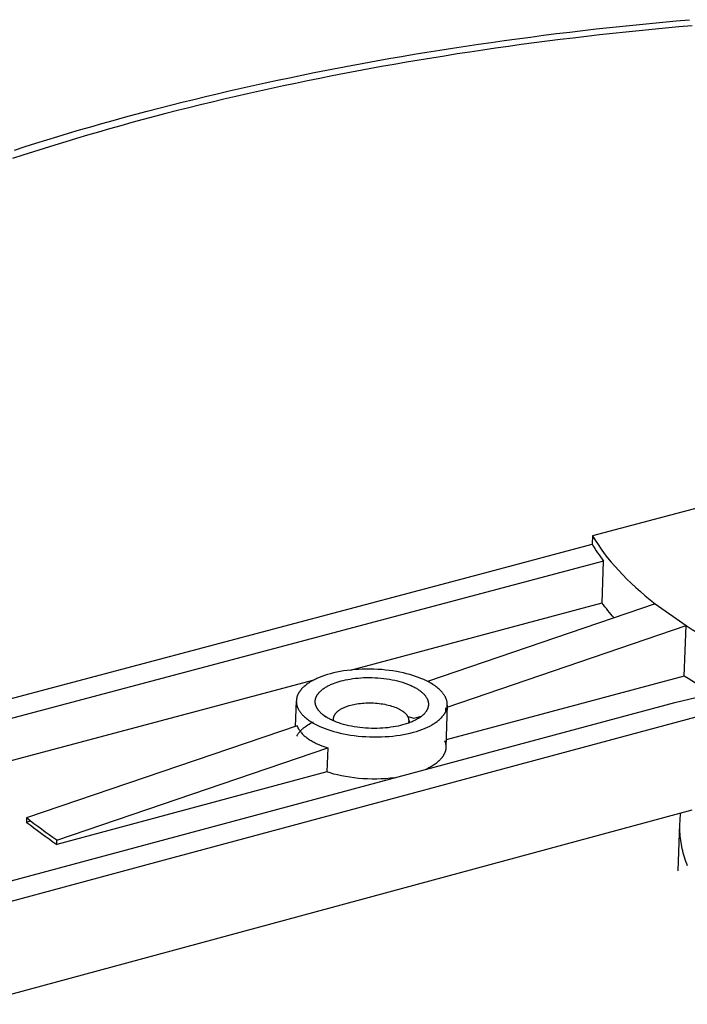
# Model space of a CAD drawing. Extents: x 15172 to 17684, y -4994 to -3423.
# Tile 9 of 15: x 17157 to 17188, y -3794 to -3748. Entities that reach past the tile are written whole.
import ezdxf

# ---------------------------------------------------------------- set-up
doc = ezdxf.new("R2010")
doc.units = 0
doc.layers.add('MAKE2D$VISIBLE$CURVAS', color=7, linetype='CONTINUOUS')

msp = doc.modelspace()

# ---------------------------------------------------------------- linework, layer by layer
at = {"layer": 'MAKE2D$VISIBLE$CURVAS'}
for p, q in [((17189.317, -3770.716), (17183.854, -3772.166)), ((17183.854, -3772.166), (17183.84, -3772.558)), ((17179.053, -3773.83), (17183.84, -3772.558)), ((17184.368, -3773.346), (17154.891, -3781.189)), ((17184.298, -3775.303), (17184.368, -3773.346)), ((17153.951, -3780.501), (17179.053, -3773.83)), ((17172.537, -3778.441), (17184.298, -3775.303)), ((17186.786, -3775.344), (17176.147, -3778.969)), ((17186.786, -3775.344), (17188.231, -3776.363)), ((17177.062, -3780.174), (17188.231, -3776.363)), ((17188.144, -3778.72), (17188.231, -3776.363)), ((17188.144, -3778.72), (17177.014, -3781.706)), ((17154.842, -3783.161), (17170.842, -3778.893)), ((17162.476, -3786.739), (17187.707, -3779.958)), ((17169.976, -3781.072), (17170.013, -3779.881)), ((17176.989, -3780.199), (17176.983, -3780.402)), ((17177.068, -3780.084), (17177.002, -3782.053)), ((17188.678, -3780.645), (17163.431, -3787.439)), ((17171.315, -3780.573), (17171.234, -3780.511)), ((17171.379, -3780.63), (17171.313, -3780.576)), ((17171.379, -3780.63), (17171.393, -3780.625)), ((17175.225, -3780.612), (17175.502, -3780.697)), ((17175.502, -3780.697), (17175.867, -3780.599)), ((17170.047, -3781.047), (17157.399, -3785.357)), ((17171.749, -3780.814), (17171.752, -3780.717)), ((17171.763, -3780.821), (17171.752, -3780.717)), ((17175.26, -3780.919), (17175.278, -3780.818)), ((17175.278, -3780.818), (17175.275, -3780.915)), ((17158.819, -3786.399), (17171.478, -3782.08)), ((17171.478, -3782.08), (17171.443, -3783.201)), ((17171.443, -3783.201), (17158.814, -3786.59)), ((17174.766, -3783.436), (17174.794, -3783.452)), ((17176.153, -3783.044), (17176.063, -3783.087)), ((17154.921, -3794.067), (17188.514, -3784.977)), ((17157.399, -3785.357), (17157.394, -3785.547)), ((17157.394, -3785.547), (17157.584, -3785.496)), ((17187.856, -3787.823), (17187.939, -3785.625)), ((17158.814, -3786.59), (17158.819, -3786.399)), ((17154.079, -3788.996), (17162.476, -3786.739)), ((17163.431, -3787.439), (17155.03, -3789.699))]:
    msp.add_line(p, q, dxfattribs=at)
for points in [[(17188.51, -3748.317), (17187.889, -3748.372), (17187.268, -3748.43), (17186.648, -3748.489), (17186.03, -3748.551), (17185.413, -3748.615), (17184.797, -3748.681), (17184.183, -3748.749), (17183.57, -3748.819), (17182.958, -3748.892), (17182.348, -3748.966), (17181.74, -3749.043), (17181.133, -3749.122), (17180.527, -3749.202), (17179.924, -3749.285), (17179.322, -3749.371), (17178.722, -3749.458), (17178.124, -3749.547), (17177.528, -3749.638), (17176.934, -3749.732), (17176.342, -3749.827), (17175.752, -3749.925), (17175.164, -3750.024), (17174.578, -3750.126), (17173.994, -3750.229), (17173.413, -3750.335), (17172.834, -3750.442), (17172.257, -3750.552), (17171.683, -3750.663), (17171.111, -3750.777), (17170.542, -3750.892), (17169.975, -3751.01), (17169.411, -3751.129), (17168.849, -3751.25), (17168.29, -3751.373), (17167.734, -3751.498), (17167.18, -3751.625), (17166.629, -3751.754), (17166.081, -3751.884), (17165.536, -3752.016), (17164.994, -3752.15), (17164.455, -3752.286), (17163.919, -3752.424), (17163.386, -3752.563), (17162.855, -3752.705), (17162.328, -3752.847), (17161.804, -3752.992), (17161.284, -3753.138), (17160.766, -3753.286), (17160.252, -3753.436), (17159.741, -3753.587), (17159.233, -3753.74), (17158.728, -3753.894), (17158.227, -3754.05), (17157.73, -3754.208), (17157.235, -3754.367), (17156.745, -3754.528)], [(17156.843, -3754.127), (17157.342, -3753.967), (17157.844, -3753.808), (17158.35, -3753.651), (17158.859, -3753.495), (17159.371, -3753.341), (17159.886, -3753.189), (17160.405, -3753.038), (17160.928, -3752.889), (17161.453, -3752.741), (17161.981, -3752.596), (17162.513, -3752.452), (17163.048, -3752.31), (17163.586, -3752.169), (17164.127, -3752.03), (17164.671, -3751.894), (17165.218, -3751.758), (17165.768, -3751.625), (17166.32, -3751.494), (17166.876, -3751.364), (17167.434, -3751.236), (17167.996, -3751.111), (17168.56, -3750.987), (17169.126, -3750.865), (17169.695, -3750.745), (17170.267, -3750.626), (17170.841, -3750.51), (17171.418, -3750.396), (17171.998, -3750.284), (17172.579, -3750.173), (17173.163, -3750.065), (17173.75, -3749.959), (17174.339, -3749.854), (17174.93, -3749.752), (17175.523, -3749.652), (17176.118, -3749.554), (17176.715, -3749.458), (17177.314, -3749.364), (17177.916, -3749.272), (17178.519, -3749.182), (17179.124, -3749.094), (17179.731, -3749.009), (17180.34, -3748.925), (17180.95, -3748.844), (17181.562, -3748.764), (17182.176, -3748.687), (17182.791, -3748.612), (17183.408, -3748.539), (17184.027, -3748.469), (17184.646, -3748.4), (17185.267, -3748.334), (17185.89, -3748.269), (17186.513, -3748.207), (17187.138, -3748.148), (17187.764, -3748.09), (17188.391, -3748.034)], [(17183.854, -3772.166), (17183.98, -3772.372), (17184.114, -3772.577), (17184.255, -3772.781), (17184.405, -3772.984), (17184.562, -3773.187), (17184.727, -3773.389), (17184.9, -3773.59), (17185.08, -3773.79), (17185.268, -3773.989), (17185.463, -3774.187), (17185.666, -3774.384), (17185.876, -3774.579), (17186.093, -3774.773), (17186.317, -3774.965), (17186.548, -3775.156), (17186.786, -3775.344)], [(17188.231, -3776.363), (17188.514, -3776.54), (17188.804, -3776.716), (17189.1, -3776.891), (17189.403, -3777.063), (17189.712, -3777.233), (17190.028, -3777.402), (17190.35, -3777.568), (17190.678, -3777.732), (17191.012, -3777.894), (17191.352, -3778.053), (17191.698, -3778.21), (17192.049, -3778.364), (17192.406, -3778.516), (17192.768, -3778.665), (17193.135, -3778.812), (17193.506, -3778.956)], [(17177.068, -3780.084), (17177.068, -3780.061), (17177.068, -3780.038), (17177.067, -3780.015), (17177.065, -3779.993), (17177.063, -3779.97), (17177.06, -3779.947), (17177.056, -3779.924), (17177.051, -3779.901), (17177.045, -3779.879), (17177.039, -3779.856), (17177.032, -3779.833), (17177.025, -3779.811), (17177.016, -3779.788), (17177.007, -3779.765), (17176.998, -3779.743), (17176.987, -3779.721), (17176.976, -3779.698), (17176.964, -3779.676), (17176.952, -3779.654), (17176.939, -3779.632), (17176.925, -3779.61), (17176.911, -3779.588), (17176.895, -3779.566), (17176.88, -3779.545), (17176.863, -3779.523), (17176.846, -3779.502), (17176.828, -3779.48), (17176.81, -3779.459), (17176.791, -3779.438), (17176.772, -3779.418), (17176.752, -3779.397), (17176.731, -3779.377), (17176.688, -3779.336), (17176.643, -3779.297), (17176.596, -3779.258), (17176.547, -3779.219), (17176.495, -3779.182), (17176.443, -3779.146), (17176.388, -3779.11), (17176.332, -3779.075), (17176.274, -3779.041), (17176.215, -3779.008), (17176.155, -3778.976), (17176.094, -3778.945), (17176.031, -3778.915), (17175.967, -3778.886), (17175.838, -3778.831), (17175.716, -3778.783), (17175.588, -3778.738), (17175.454, -3778.694), (17175.313, -3778.652), (17175.166, -3778.612), (17175.014, -3778.575), (17174.856, -3778.541), (17174.693, -3778.51), (17174.526, -3778.483), (17174.354, -3778.459), (17174.179, -3778.438), (17174.002, -3778.422), (17173.822, -3778.409), (17173.641, -3778.401), (17173.459, -3778.397), (17173.277, -3778.397), (17173.095, -3778.401), (17172.915, -3778.409), (17172.738, -3778.422), (17172.563, -3778.438), (17172.391, -3778.459), (17172.224, -3778.483), (17172.061, -3778.511), (17171.904, -3778.542), (17171.752, -3778.577), (17171.606, -3778.614), (17171.466, -3778.655), (17171.333, -3778.697), (17171.206, -3778.742), (17171.087, -3778.789), (17170.975, -3778.837), (17170.921, -3778.862), (17170.87, -3778.887)], [(17171.234, -3780.511), (17171.206, -3780.487), (17171.179, -3780.464), (17171.153, -3780.439), (17171.128, -3780.415), (17171.104, -3780.39), (17171.082, -3780.365), (17171.06, -3780.339), (17171.04, -3780.313), (17171.03, -3780.3), (17171.02, -3780.286), (17171.011, -3780.273), (17171.002, -3780.259), (17170.994, -3780.246), (17170.985, -3780.232), (17170.977, -3780.219), (17170.97, -3780.205), (17170.963, -3780.191), (17170.956, -3780.177), (17170.949, -3780.163), (17170.943, -3780.149), (17170.937, -3780.135), (17170.932, -3780.121), (17170.927, -3780.107), (17170.922, -3780.093), (17170.917, -3780.079), (17170.913, -3780.065), (17170.91, -3780.05), (17170.906, -3780.036), (17170.904, -3780.021), (17170.901, -3780.007), (17170.899, -3779.993), (17170.897, -3779.978), (17170.896, -3779.964), (17170.895, -3779.949), (17170.894, -3779.934), (17170.894, -3779.92), (17170.894, -3779.905), (17170.895, -3779.891), (17170.896, -3779.876), (17170.897, -3779.862), (17170.899, -3779.847), (17170.902, -3779.832), (17170.904, -3779.818), (17170.907, -3779.803), (17170.911, -3779.789), (17170.915, -3779.774), (17170.919, -3779.76), (17170.924, -3779.745), (17170.929, -3779.731), (17170.934, -3779.717), (17170.94, -3779.702), (17170.946, -3779.688), (17170.953, -3779.674), (17170.96, -3779.659), (17170.967, -3779.645), (17170.975, -3779.631), (17170.984, -3779.617), (17170.992, -3779.603), (17171.001, -3779.589), (17171.011, -3779.575), (17171.02, -3779.561), (17171.031, -3779.548), (17171.041, -3779.534), (17171.052, -3779.52), (17171.063, -3779.507), (17171.075, -3779.494), (17171.087, -3779.48), (17171.099, -3779.467), (17171.125, -3779.441), (17171.153, -3779.415), (17171.181, -3779.39), (17171.211, -3779.365), (17171.242, -3779.34), (17171.274, -3779.316), (17171.308, -3779.293), (17171.343, -3779.27), (17171.379, -3779.247), (17171.415, -3779.225), (17171.453, -3779.204), (17171.492, -3779.183), (17171.532, -3779.162), (17171.572, -3779.142), (17171.614, -3779.123), (17171.656, -3779.104), (17171.742, -3779.069), (17171.831, -3779.036), (17171.921, -3779.005), (17172.014, -3778.976), (17172.107, -3778.95), (17172.208, -3778.924), (17172.313, -3778.901), (17172.422, -3778.879), (17172.535, -3778.859), (17172.653, -3778.841), (17172.773, -3778.826), (17172.898, -3778.814), (17173.025, -3778.804), (17173.155, -3778.796), (17173.287, -3778.792), (17173.421, -3778.791), (17173.556, -3778.793), (17173.691, -3778.798), (17173.827, -3778.806), (17173.962, -3778.817), (17174.097, -3778.831), (17174.23, -3778.849), (17174.36, -3778.869), (17174.489, -3778.892), (17174.614, -3778.919), (17174.736, -3778.947), (17174.854, -3778.978), (17174.968, -3779.012), (17175.077, -3779.047), (17175.181, -3779.085), (17175.281, -3779.124), (17175.375, -3779.165), (17175.42, -3779.186), (17175.463, -3779.207), (17175.505, -3779.228), (17175.546, -3779.25), (17175.585, -3779.272), (17175.623, -3779.294), (17175.66, -3779.316), (17175.695, -3779.339), (17175.729, -3779.361), (17175.762, -3779.384)], [(17170.87, -3778.887), (17170.78, -3778.934), (17170.736, -3778.958), (17170.693, -3778.983), (17170.651, -3779.008), (17170.61, -3779.034), (17170.57, -3779.061), (17170.531, -3779.088), (17170.493, -3779.116), (17170.456, -3779.144), (17170.42, -3779.173), (17170.385, -3779.203), (17170.352, -3779.233), (17170.32, -3779.263), (17170.289, -3779.294), (17170.26, -3779.326), (17170.232, -3779.358), (17170.206, -3779.39), (17170.193, -3779.407), (17170.181, -3779.423), (17170.169, -3779.44), (17170.157, -3779.457), (17170.146, -3779.473), (17170.136, -3779.49), (17170.126, -3779.507), (17170.116, -3779.524), (17170.106, -3779.542), (17170.097, -3779.559), (17170.089, -3779.576), (17170.081, -3779.594), (17170.073, -3779.611), (17170.066, -3779.629), (17170.059, -3779.647), (17170.053, -3779.664), (17170.047, -3779.682), (17170.042, -3779.7), (17170.037, -3779.718), (17170.032, -3779.736), (17170.028, -3779.754), (17170.024, -3779.772), (17170.021, -3779.79), (17170.019, -3779.808), (17170.016, -3779.826), (17170.015, -3779.845), (17170.013, -3779.863), (17170.013, -3779.881)], [(17175.762, -3779.384), (17175.805, -3779.416), (17175.847, -3779.45), (17175.868, -3779.467), (17175.887, -3779.484), (17175.907, -3779.501), (17175.926, -3779.519), (17175.944, -3779.537), (17175.962, -3779.555), (17175.979, -3779.574), (17175.996, -3779.592), (17176.012, -3779.611), (17176.027, -3779.63), (17176.042, -3779.649), (17176.056, -3779.668), (17176.07, -3779.688), (17176.083, -3779.707), (17176.095, -3779.727), (17176.106, -3779.747), (17176.117, -3779.767), (17176.127, -3779.788), (17176.136, -3779.808), (17176.145, -3779.829), (17176.153, -3779.849), (17176.156, -3779.86), (17176.16, -3779.87), (17176.163, -3779.88), (17176.166, -3779.891), (17176.169, -3779.901), (17176.171, -3779.912), (17176.174, -3779.922), (17176.176, -3779.933), (17176.178, -3779.943), (17176.18, -3779.954), (17176.181, -3779.965), (17176.182, -3779.975), (17176.184, -3779.986), (17176.185, -3779.996), (17176.185, -3780.007), (17176.186, -3780.018), (17176.186, -3780.028), (17176.186, -3780.039), (17176.186, -3780.05), (17176.186, -3780.06), (17176.185, -3780.071), (17176.185, -3780.082), (17176.184, -3780.092), (17176.182, -3780.103), (17176.181, -3780.114), (17176.179, -3780.124), (17176.178, -3780.135), (17176.176, -3780.146), (17176.173, -3780.156), (17176.171, -3780.167), (17176.168, -3780.178), (17176.165, -3780.188), (17176.162, -3780.199), (17176.159, -3780.209), (17176.155, -3780.22), (17176.151, -3780.23), (17176.147, -3780.241), (17176.143, -3780.251), (17176.139, -3780.262), (17176.134, -3780.272), (17176.129, -3780.283), (17176.124, -3780.293), (17176.113, -3780.314), (17176.102, -3780.335), (17176.089, -3780.355), (17176.076, -3780.376), (17176.062, -3780.396), (17176.047, -3780.416), (17176.031, -3780.436), (17176.015, -3780.456), (17175.997, -3780.475), (17175.979, -3780.495), (17175.96, -3780.514), (17175.941, -3780.533), (17175.921, -3780.552), (17175.9, -3780.57), (17175.878, -3780.589), (17175.855, -3780.607), (17175.832, -3780.624), (17175.808, -3780.642)], [(17187.707, -3779.958), (17188.024, -3779.876), (17188.35, -3779.8), (17188.683, -3779.728), (17189.023, -3779.662), (17189.37, -3779.601), (17189.723, -3779.546), (17190.081, -3779.497), (17190.444, -3779.454), (17190.811, -3779.417), (17191.181, -3779.386), (17191.554, -3779.361), (17191.929, -3779.342), (17192.305, -3779.329), (17192.681, -3779.323), (17193.056, -3779.322), (17193.431, -3779.327)], [(17170.013, -3779.881), (17170.012, -3779.904), (17170.013, -3779.927), (17170.014, -3779.949), (17170.016, -3779.972), (17170.018, -3779.994), (17170.021, -3780.017), (17170.025, -3780.04), (17170.03, -3780.062), (17170.036, -3780.085), (17170.042, -3780.108), (17170.049, -3780.13), (17170.056, -3780.153), (17170.064, -3780.175), (17170.073, -3780.198), (17170.083, -3780.22), (17170.093, -3780.242), (17170.104, -3780.264), (17170.116, -3780.287), (17170.128, -3780.309), (17170.142, -3780.331), (17170.155, -3780.352), (17170.17, -3780.374), (17170.185, -3780.396), (17170.2, -3780.417), (17170.217, -3780.439), (17170.234, -3780.46), (17170.251, -3780.481), (17170.269, -3780.502), (17170.288, -3780.523), (17170.307, -3780.544), (17170.327, -3780.564), (17170.348, -3780.585), (17170.39, -3780.625), (17170.435, -3780.664), (17170.482, -3780.703), (17170.531, -3780.741), (17170.582, -3780.778), (17170.634, -3780.815), (17170.688, -3780.85), (17170.744, -3780.885), (17170.801, -3780.919), (17170.86, -3780.951), (17170.92, -3780.983), (17170.981, -3781.014), (17171.043, -3781.045), (17171.106, -3781.074), (17171.235, -3781.129), (17171.357, -3781.177), (17171.485, -3781.223), (17171.62, -3781.267), (17171.761, -3781.309), (17171.908, -3781.349), (17172.061, -3781.386), (17172.219, -3781.42), (17172.383, -3781.452), (17172.551, -3781.479), (17172.723, -3781.504), (17172.898, -3781.524), (17173.076, -3781.541), (17173.257, -3781.554), (17173.439, -3781.562), (17173.622, -3781.566), (17173.804, -3781.566), (17173.986, -3781.562), (17174.167, -3781.554), (17174.346, -3781.541), (17174.521, -3781.524), (17174.693, -3781.504), (17174.861, -3781.479), (17175.025, -3781.451), (17175.183, -3781.419), (17175.335, -3781.385), (17175.481, -3781.347), (17175.621, -3781.306), (17175.755, -3781.263), (17175.881, -3781.218), (17176.001, -3781.171), (17176.058, -3781.147), (17176.113, -3781.122), (17176.166, -3781.097), (17176.218, -3781.072)], [(17171.752, -3780.717), (17171.752, -3780.71), (17171.752, -3780.704), (17171.753, -3780.698), (17171.753, -3780.692), (17171.754, -3780.685), (17171.755, -3780.679), (17171.756, -3780.673), (17171.757, -3780.666), (17171.759, -3780.654), (17171.762, -3780.641), (17171.765, -3780.629), (17171.769, -3780.616), (17171.773, -3780.604), (17171.778, -3780.591), (17171.783, -3780.579), (17171.789, -3780.567), (17171.795, -3780.554), (17171.801, -3780.542), (17171.808, -3780.53), (17171.815, -3780.518), (17171.823, -3780.506), (17171.831, -3780.494), (17171.84, -3780.482), (17171.849, -3780.47), (17171.859, -3780.458), (17171.869, -3780.447), (17171.879, -3780.435), (17171.889, -3780.424), (17171.901, -3780.412), (17171.912, -3780.401), (17171.924, -3780.39), (17171.936, -3780.379), (17171.949, -3780.368), (17171.962, -3780.357), (17171.975, -3780.347), (17171.989, -3780.336), (17172.017, -3780.316), (17172.047, -3780.295), (17172.078, -3780.276), (17172.11, -3780.257), (17172.143, -3780.239), (17172.177, -3780.221), (17172.212, -3780.204), (17172.248, -3780.188), (17172.285, -3780.172), (17172.323, -3780.157), (17172.361, -3780.142), (17172.4, -3780.129), (17172.439, -3780.115), (17172.479, -3780.103), (17172.559, -3780.08), (17172.626, -3780.063), (17172.696, -3780.047), (17172.769, -3780.033), (17172.845, -3780.019), (17172.923, -3780.008), (17173.004, -3779.997), (17173.087, -3779.989), (17173.171, -3779.982), (17173.258, -3779.978), (17173.346, -3779.975), (17173.435, -3779.974), (17173.525, -3779.975), (17173.616, -3779.978), (17173.706, -3779.984), (17173.796, -3779.991), (17173.886, -3780.001), (17173.975, -3780.012), (17174.062, -3780.026), (17174.148, -3780.042), (17174.231, -3780.059), (17174.312, -3780.078), (17174.391, -3780.099), (17174.467, -3780.121), (17174.54, -3780.145), (17174.609, -3780.17), (17174.675, -3780.196), (17174.738, -3780.224), (17174.768, -3780.237), (17174.797, -3780.252), (17174.825, -3780.266), (17174.852, -3780.28), (17174.878, -3780.295), (17174.904, -3780.31), (17174.928, -3780.325), (17174.952, -3780.34), (17174.974, -3780.355), (17174.996, -3780.37)], [(17176.218, -3781.072), (17176.307, -3781.026), (17176.351, -3781.001), (17176.393, -3780.977), (17176.435, -3780.951), (17176.476, -3780.925), (17176.515, -3780.899), (17176.554, -3780.872), (17176.592, -3780.844), (17176.629, -3780.816), (17176.664, -3780.787), (17176.698, -3780.758), (17176.731, -3780.728), (17176.763, -3780.697), (17176.794, -3780.667), (17176.823, -3780.635), (17176.85, -3780.603), (17176.876, -3780.571), (17176.889, -3780.555), (17176.901, -3780.538), (17176.913, -3780.522), (17176.924, -3780.505), (17176.935, -3780.489), (17176.945, -3780.472), (17176.956, -3780.455), (17176.965, -3780.438), (17176.975, -3780.421), (17176.983, -3780.404), (17176.992, -3780.386), (17177, -3780.369), (17177.008, -3780.352), (17177.015, -3780.334), (17177.021, -3780.317), (17177.028, -3780.299), (17177.034, -3780.281), (17177.039, -3780.264), (17177.044, -3780.246), (17177.048, -3780.228), (17177.053, -3780.21), (17177.056, -3780.192), (17177.059, -3780.174), (17177.062, -3780.156), (17177.064, -3780.138), (17177.066, -3780.12), (17177.067, -3780.102), (17177.068, -3780.084)], [(17175.808, -3780.642), (17175.766, -3780.671), (17175.723, -3780.7), (17175.677, -3780.728), (17175.63, -3780.755), (17175.582, -3780.781), (17175.532, -3780.806), (17175.48, -3780.831), (17175.428, -3780.854), (17175.374, -3780.877), (17175.32, -3780.898), (17175.264, -3780.919), (17175.208, -3780.939), (17175.151, -3780.958), (17175.094, -3780.976), (17174.977, -3781.009), (17174.876, -3781.035), (17174.771, -3781.059), (17174.661, -3781.081), (17174.548, -3781.101), (17174.43, -3781.118), (17174.309, -3781.134), (17174.184, -3781.146), (17174.057, -3781.156), (17173.926, -3781.164), (17173.794, -3781.168), (17173.66, -3781.169), (17173.524, -3781.167), (17173.388, -3781.162), (17173.252, -3781.154), (17173.116, -3781.143), (17172.982, -3781.128), (17172.848, -3781.111), (17172.717, -3781.09), (17172.588, -3781.067), (17172.463, -3781.041), (17172.341, -3781.012), (17172.222, -3780.981), (17172.108, -3780.947), (17171.999, -3780.911), (17171.895, -3780.873), (17171.795, -3780.834), (17171.701, -3780.793), (17171.656, -3780.772), (17171.613, -3780.751), (17171.571, -3780.729), (17171.53, -3780.708), (17171.491, -3780.686), (17171.453, -3780.663), (17171.416, -3780.641), (17171.381, -3780.619), (17171.347, -3780.596), (17171.315, -3780.573)], [(17175.278, -3780.818), (17175.278, -3780.81), (17175.278, -3780.803), (17175.278, -3780.795), (17175.278, -3780.787), (17175.277, -3780.779), (17175.277, -3780.772), (17175.276, -3780.764), (17175.275, -3780.756), (17175.274, -3780.749), (17175.272, -3780.741), (17175.271, -3780.733), (17175.269, -3780.726), (17175.267, -3780.718), (17175.266, -3780.71), (17175.263, -3780.703), (17175.261, -3780.695), (17175.259, -3780.688), (17175.256, -3780.68), (17175.253, -3780.673), (17175.25, -3780.665), (17175.247, -3780.658), (17175.244, -3780.65), (17175.241, -3780.643), (17175.237, -3780.636), (17175.23, -3780.621), (17175.222, -3780.606), (17175.213, -3780.592), (17175.204, -3780.578), (17175.195, -3780.563), (17175.185, -3780.549), (17175.174, -3780.535), (17175.163, -3780.522), (17175.151, -3780.508), (17175.139, -3780.495), (17175.127, -3780.481), (17175.114, -3780.468), (17175.1, -3780.455), (17175.086, -3780.443), (17175.072, -3780.43), (17175.058, -3780.418), (17175.043, -3780.405), (17175.027, -3780.393), (17175.012, -3780.382), (17174.996, -3780.37)], [(17170.033, -3781.537), (17170.045, -3781.512), (17170.058, -3781.488), (17170.072, -3781.464), (17170.087, -3781.441), (17170.103, -3781.417), (17170.119, -3781.393), (17170.137, -3781.37), (17170.155, -3781.347), (17170.174, -3781.324), (17170.194, -3781.301), (17170.214, -3781.278), (17170.236, -3781.255), (17170.258, -3781.233), (17170.281, -3781.211), (17170.304, -3781.189), (17170.329, -3781.167), (17170.354, -3781.146), (17170.38, -3781.125), (17170.406, -3781.104), (17170.434, -3781.083), (17170.49, -3781.042), (17170.549, -3781.002), (17170.611, -3780.964), (17170.674, -3780.926), (17170.741, -3780.89), (17170.809, -3780.855)], [(17170.047, -3781.047), (17170.054, -3781.065), (17170.062, -3781.082), (17170.07, -3781.1), (17170.078, -3781.117), (17170.087, -3781.134), (17170.096, -3781.151), (17170.105, -3781.168), (17170.115, -3781.185), (17170.125, -3781.202), (17170.135, -3781.219), (17170.157, -3781.253), (17170.181, -3781.286), (17170.206, -3781.319), (17170.232, -3781.351), (17170.26, -3781.383), (17170.289, -3781.415), (17170.32, -3781.447), (17170.352, -3781.478), (17170.385, -3781.508), (17170.42, -3781.539), (17170.456, -3781.569), (17170.494, -3781.598), (17170.533, -3781.627), (17170.573, -3781.656), (17170.614, -3781.684), (17170.657, -3781.712), (17170.701, -3781.739), (17170.746, -3781.766), (17170.793, -3781.793), (17170.84, -3781.819), (17170.889, -3781.844), (17170.94, -3781.869), (17170.991, -3781.893), (17171.098, -3781.941), (17171.209, -3781.985), (17171.341, -3782.034), (17171.478, -3782.08)], [(17177.002, -3782.053), (17177.002, -3782.07), (17177, -3782.088), (17176.999, -3782.105), (17176.997, -3782.122), (17176.994, -3782.139), (17176.992, -3782.156), (17176.988, -3782.173), (17176.985, -3782.191), (17176.98, -3782.208), (17176.976, -3782.225), (17176.971, -3782.242), (17176.966, -3782.259), (17176.96, -3782.276), (17176.953, -3782.293), (17176.947, -3782.31), (17176.94, -3782.327), (17176.932, -3782.344), (17176.924, -3782.361), (17176.916, -3782.377), (17176.907, -3782.394), (17176.898, -3782.411), (17176.889, -3782.428), (17176.879, -3782.444), (17176.868, -3782.461), (17176.857, -3782.477), (17176.846, -3782.494), (17176.835, -3782.51), (17176.823, -3782.526), (17176.81, -3782.543), (17176.797, -3782.559), (17176.771, -3782.591), (17176.742, -3782.622), (17176.712, -3782.654), (17176.681, -3782.685), (17176.648, -3782.715), (17176.614, -3782.745), (17176.578, -3782.775), (17176.541, -3782.804), (17176.503, -3782.833), (17176.463, -3782.861), (17176.422, -3782.889), (17176.38, -3782.916), (17176.337, -3782.943), (17176.293, -3782.969), (17176.247, -3782.994), (17176.201, -3783.019), (17176.153, -3783.044)], [(17174.606, -3783.479), (17174.402, -3783.502), (17174.193, -3783.52), (17173.981, -3783.532), (17173.767, -3783.538), (17173.553, -3783.539), (17173.338, -3783.533), (17173.126, -3783.522), (17172.916, -3783.505), (17172.709, -3783.482), (17172.508, -3783.455), (17172.312, -3783.422), (17172.123, -3783.385), (17171.941, -3783.345), (17171.767, -3783.3), (17171.601, -3783.252), (17171.443, -3783.201)], [(17188.294, -3787.595), (17188.255, -3787.494), (17188.218, -3787.394), (17188.184, -3787.294), (17188.152, -3787.194), (17188.122, -3787.094), (17188.095, -3786.994), (17188.069, -3786.895), (17188.046, -3786.795), (17188.026, -3786.696), (17188.007, -3786.598), (17187.991, -3786.499), (17187.976, -3786.401), (17187.964, -3786.303), (17187.954, -3786.205), (17187.946, -3786.107), (17187.941, -3786.01), (17187.937, -3785.914), (17187.936, -3785.817), (17187.936, -3785.721), (17187.939, -3785.625)]]:
    msp.add_lwpolyline(points, dxfattribs=at)
for centre, radius, start, end in [((17191.465, -3768.018), 8.874, 210.7722, 216.8988), ((17182.252, -3753.18), 40.812, 232.4761, 234.9502)]:
    msp.add_arc(centre, radius, start, end, dxfattribs=at)
at = {"layer": 'MAKE2D$VISIBLE$CURVAS', "extrusion": (0, 0, -1)}
for centre, radius, start, end in [((-17192.703, -3769.015), 10.497, 318.2962, 323.2013), ((-17200.855, -3758.864), 23.576, 298.5747, 302.6261), ((-17176.239, -3782.033), 0.763, 156.3555, 181.5325), ((-17192.447, -3785.795), 4.512, 2.1572, 8.6127), ((-17182.418, -3752.761), 41.091, 305.0514, 307.5084)]:
    msp.add_arc(centre, radius, start, end, dxfattribs=at)

doc.saveas('drawing.dxf')
